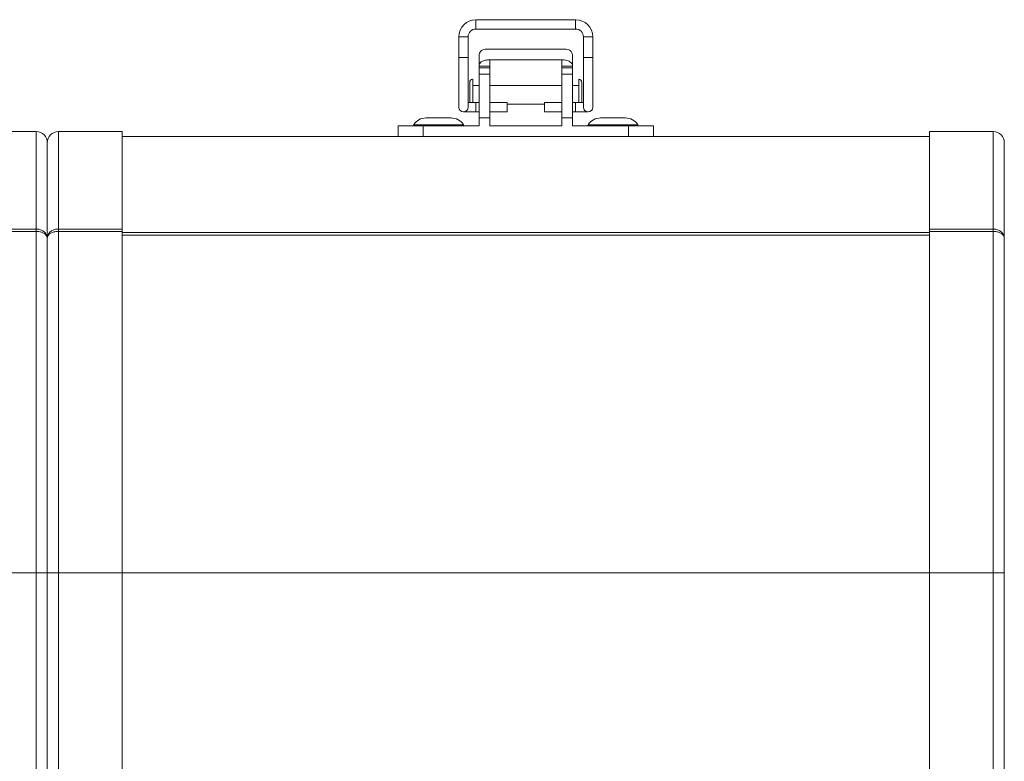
# Model space of a CAD drawing. Header units: millimetres. Extents: x -219 to 1361, y -849 to 661.
# Tile 73 of 73: x 1201 to 1359, y 542 to 661. Entities that reach past the tile are written whole.
import ezdxf

# ---------------------------------------------------------------- set-up
doc = ezdxf.new("R2010")
doc.units = ezdxf.units.MM

msp = doc.modelspace()

# ---------------------------------------------------------------- linework, layer by layer
at = {"color": 7, "linetype": 'Continuous', "lineweight": 15}
for p, q in [((1290.17, 660.93), (1274.17, 660.93)), ((1274.17, 659.43), (1290.17, 659.43)), ((1271.42, 658.18), (1271.42, 654.88)), ((1272.92, 654.88), (1272.92, 658.18)), ((1291.42, 658.18), (1291.42, 654.88)), ((1292.92, 654.88), (1292.92, 658.18)), ((1275.67, 656.18), (1288.67, 656.18)), ((1271.42, 654.88), (1271.42, 646.88)), ((1272.92, 646.88), (1272.92, 654.88)), ((1274.67, 653.48), (1274.67, 655.18)), ((1288.1, 654.48), (1276.23, 654.48)), ((1276.37, 654.48), (1276.37, 653.48)), ((1287.97, 653.48), (1287.97, 654.48)), ((1289.67, 655.18), (1289.67, 653.48)), ((1291.42, 654.88), (1291.42, 646.88)), ((1292.92, 646.88), (1292.92, 654.88)), ((1276.37, 653.48), (1274.67, 653.48)), ((1274.67, 653.18), (1274.67, 653.48)), ((1274.67, 653.18), (1276.37, 653.18)), ((1274.67, 652.18), (1274.67, 653.18)), ((1276.37, 653.18), (1276.37, 653.48)), ((1276.37, 653.18), (1276.37, 652.18)), ((1289.67, 653.48), (1287.97, 653.48)), ((1287.97, 653.48), (1287.97, 653.18)), ((1287.97, 653.18), (1289.67, 653.18)), ((1287.97, 652.18), (1287.97, 653.18)), ((1289.67, 653.48), (1289.67, 653.18)), ((1289.67, 652.18), (1289.67, 653.18)), ((1273.67, 651.38), (1273.67, 647.63)), ((1274.67, 652.18), (1276.37, 652.18)), ((1274.67, 645.18), (1274.67, 652.18)), ((1276.37, 652.18), (1276.37, 645.18)), ((1287.97, 652.18), (1289.67, 652.18)), ((1287.97, 645.18), (1287.97, 652.18)), ((1289.67, 645.18), (1289.67, 652.18)), ((1290.67, 651.38), (1290.67, 647.63)), ((1273.17, 647.63), (1273.17, 650.88)), ((1274.67, 650.38), (1273.67, 650.38)), ((1287.97, 650.38), (1276.37, 650.38)), ((1290.67, 650.38), (1289.67, 650.38)), ((1291.17, 650.88), (1291.17, 647.63)), ((1274.17, 647.63), (1272.92, 647.63)), ((1274.67, 647.63), (1274.17, 647.63)), ((1279.17, 647.63), (1276.37, 647.63)), ((1279.17, 646.13), (1279.17, 647.63)), ((1279.17, 647.38), (1285.17, 647.38)), ((1287.97, 647.63), (1285.17, 647.63)), ((1285.17, 646.13), (1285.17, 647.63)), ((1290.17, 647.63), (1289.67, 647.63)), ((1291.42, 647.63), (1290.17, 647.63)), ((1266.17, 645.18), (1270.17, 645.18)), ((1272.17, 646.13), (1274.17, 646.13)), ((1274.17, 646.13), (1274.67, 646.13)), ((1274.67, 645.18), (1276.37, 645.18)), ((1274.67, 643.88), (1274.67, 645.18)), ((1276.37, 646.13), (1279.17, 646.13)), ((1276.37, 645.18), (1276.37, 643.88)), ((1285.17, 646.13), (1287.97, 646.13)), ((1287.97, 645.18), (1289.67, 645.18)), ((1287.97, 643.88), (1287.97, 645.18)), ((1289.67, 646.13), (1290.17, 646.13)), ((1289.67, 643.88), (1289.67, 645.18)), ((1290.17, 646.13), (1292.17, 646.13)), ((1294.17, 645.18), (1298.17, 645.18)), ((1261.67, 643.88), (1261.67, 642.18)), ((1261.67, 643.88), (1265.67, 643.88)), ((1264.17, 644.06), (1264.17, 643.88)), ((1264.17, 644.06), (1272.17, 644.06)), ((1265.67, 643.88), (1265.67, 642.18)), ((1265.67, 643.88), (1274.67, 643.88)), ((1272.17, 643.88), (1272.17, 644.06)), ((1287.97, 643.88), (1276.37, 643.88)), ((1289.67, 643.88), (1298.67, 643.88)), ((1292.17, 644.06), (1292.17, 643.88)), ((1292.17, 644.06), (1300.17, 644.06)), ((1298.67, 643.88), (1298.67, 642.18)), ((1298.67, 643.88), (1302.67, 643.88)), ((1300.17, 643.88), (1300.17, 644.06)), ((1302.67, 642.18), (1302.67, 643.88)), ((1203.57, 642.98), (1193.37, 642.98)), ((1203.57, 627.34), (1203.57, 642.98)), ((1207.17, 642.98), (1207.17, 627.34)), ((1207.17, 642.98), (1217.37, 642.98)), ((1217.37, 627.34), (1217.37, 642.98)), ((1217.37, 642.18), (1346.97, 642.18)), ((1357.17, 642.98), (1346.97, 642.98)), ((1346.97, 642.98), (1346.97, 627.34)), ((1357.17, 627.34), (1357.17, 642.98)), ((1205.37, 625.89), (1205.37, 641.18)), ((1358.97, 641.18), (1358.97, 625.89)), ((1203.57, 627.34), (1193.37, 627.34)), ((1203.57, 626.96), (1193.37, 626.96)), ((1203.57, 626.96), (1203.57, 627.34)), ((1203.57, 572.18), (1203.57, 626.96)), ((1205.37, 572.18), (1205.37, 625.89)), ((1207.17, 627.34), (1207.17, 626.96)), ((1207.17, 627.34), (1217.37, 627.34)), ((1207.17, 626.96), (1207.17, 572.18)), ((1207.17, 626.96), (1217.37, 626.96)), ((1217.37, 626.96), (1217.37, 627.34)), ((1217.37, 572.18), (1217.37, 626.96)), ((1357.17, 627.34), (1346.97, 627.34)), ((1346.97, 627.34), (1346.97, 626.96)), ((1357.17, 626.96), (1346.97, 626.96)), ((1346.97, 626.96), (1346.97, 572.18)), ((1357.17, 626.96), (1357.17, 627.34)), ((1357.17, 572.18), (1357.17, 626.96)), ((1358.97, 625.89), (1358.97, 572.18)), ((1203.57, 572.18), (1193.37, 572.18)), ((1203.57, 506.18), (1203.57, 572.18)), ((1205.37, 572.18), (1203.57, 572.18)), ((1207.17, 572.18), (1205.37, 572.18)), ((1205.37, 506.18), (1205.37, 572.18)), ((1207.17, 572.18), (1217.37, 572.18)), ((1207.17, 572.18), (1207.17, 506.18)), ((1217.37, 506.18), (1217.37, 572.18)), ((1357.17, 572.18), (1346.97, 572.18)), ((1346.97, 572.18), (1346.97, 506.18)), ((1357.17, 506.18), (1357.17, 572.18)), ((1358.97, 572.18), (1357.17, 572.18)), ((1358.97, 572.18), (1358.97, 506.18))]:
    msp.add_line(p, q, dxfattribs=at)
at = {"color": 8, "linetype": 'Continuous', "lineweight": 15}
for p, q in [((1274.17, 660.93), (1274.17, 660.18)), ((1290.17, 660.93), (1290.17, 660.18)), ((1274.17, 660.18), (1274.17, 659.43)), ((1290.17, 660.18), (1290.17, 659.43)), ((1271.42, 658.18), (1272.17, 658.18)), ((1272.17, 658.18), (1272.92, 658.18)), ((1292.17, 658.18), (1291.42, 658.18)), ((1292.92, 658.18), (1292.17, 658.18)), ((1271.42, 654.88), (1272.17, 654.88)), ((1272.17, 654.88), (1272.92, 654.88)), ((1292.17, 654.88), (1291.42, 654.88)), ((1292.92, 654.88), (1292.17, 654.88)), ((1274.17, 646.13), (1274.17, 647.63)), ((1290.17, 646.13), (1290.17, 647.63)), ((1217.37, 626.76), (1346.97, 626.76)), ((1217.37, 626.37), (1346.97, 626.37)), ((1217.37, 572.18), (1346.97, 572.18))]:
    msp.add_line(p, q, dxfattribs=at)
at = {"color": 7, "linetype": 'Continuous', "lineweight": 15}
for centre, radius, start, end in [((1274.17, 658.18), 2.75, 90, 180), ((1290.17, 658.18), 2.75, 0, 90), ((1274.17, 658.18), 1.25, 90, 180), ((1290.17, 658.18), 1.25, 0, 90), ((1273.67, 650.88), 0.5, 90, 180), ((1290.67, 650.88), 0.5, 0, 90), ((1272.17, 646.88), 0.75, 180, 270), ((1272.17, 646.88), 0.75, 270, 0), ((1292.17, 646.88), 0.75, 180, 270), ((1292.17, 646.88), 0.75, 270, 0), ((1266.17, 642.82), 2.35, 90, 148.2481), ((1270.17, 642.82), 2.35, 31.7519, 90), ((1294.17, 642.82), 2.35, 90, 148.2481), ((1298.17, 642.82), 2.35, 31.7519, 90), ((1203.57, 641.18), 1.8, 0, 90), ((1207.17, 641.18), 1.8, 90, 180), ((1357.17, 641.18), 1.8, 0, 90)]:
    msp.add_arc(centre, radius, start, end, dxfattribs=at)
for points, knots in [([(1275.67, 656.18), (1275.52, 656.16), (1275.25, 656.12), (1274.93, 655.88), (1274.74, 655.59), (1274.67, 655.34), (1274.67, 655.2), (1274.67, 655.18)], [0, 0, 0, 0, 0.294994, 0.563605, 0.756764, 0.951139, 1, 1, 1, 1]), ([(1289.67, 655.18), (1289.66, 655.27), (1289.64, 655.47), (1289.52, 655.73), (1289.32, 655.95), (1289.04, 656.13), (1288.8, 656.16), (1288.67, 656.18)], [0, 0, 0, 0, 0.167546, 0.334528, 0.514965, 0.730267, 1, 1, 1, 1]), ([(1274.67, 653.48), (1274.68, 653.56), (1274.69, 653.72), (1274.82, 653.96), (1275.07, 654.21), (1275.55, 654.43), (1275.98, 654.46), (1276.23, 654.48)], [0, 0, 0, 0, 0.104426, 0.208174, 0.364469, 0.619698, 1, 1, 1, 1]), ([(1288.1, 654.48), (1288.4, 654.46), (1288.81, 654.43), (1289.26, 654.2), (1289.49, 654), (1289.62, 653.77), (1289.66, 653.59), (1289.67, 653.5), (1289.67, 653.48)], [0, 0, 0, 0, 0.438968, 0.602544, 0.767043, 0.87642, 0.969293, 1, 1, 1, 1]), ([(1205.37, 625.89), (1205.37, 625.89), (1205.37, 626.01), (1205.32, 626.29), (1205.1, 626.7), (1204.69, 627.06), (1204.16, 627.3), (1203.77, 627.33), (1203.57, 627.34)], [0, 0, 0, 0, 0.00404, 0.157759, 0.371259, 0.581038, 0.789973, 1, 1, 1, 1]), ([(1205.37, 625.89), (1205.37, 625.89), (1205.37, 625.98), (1205.32, 626.18), (1205.1, 626.48), (1204.69, 626.75), (1204.16, 626.92), (1203.77, 626.95), (1203.57, 626.96)], [0, 0, 0, 0, 0.00404, 0.157759, 0.371259, 0.581038, 0.789973, 1, 1, 1, 1]), ([(1207.17, 627.34), (1206.97, 627.33), (1206.57, 627.3), (1206.04, 627.06), (1205.63, 626.7), (1205.41, 626.29), (1205.37, 626.01), (1205.37, 625.89), (1205.37, 625.89)], [0, 0, 0, 0, 0.210025, 0.418967, 0.628744, 0.842243, 0.99596, 1, 1, 1, 1]), ([(1207.17, 626.96), (1206.97, 626.95), (1206.57, 626.92), (1206.04, 626.75), (1205.63, 626.48), (1205.41, 626.18), (1205.37, 625.98), (1205.37, 625.89), (1205.37, 625.89)], [0, 0, 0, 0, 0.210025, 0.418967, 0.628744, 0.842243, 0.99596, 1, 1, 1, 1]), ([(1358.97, 625.89), (1358.97, 625.89), (1358.97, 626.01), (1358.92, 626.29), (1358.7, 626.7), (1358.29, 627.06), (1357.76, 627.3), (1357.37, 627.33), (1357.17, 627.34)], [0, 0, 0, 0, 0.00404, 0.157761, 0.371263, 0.581036, 0.789972, 1, 1, 1, 1]), ([(1358.97, 625.89), (1358.97, 625.89), (1358.97, 625.98), (1358.92, 626.18), (1358.7, 626.48), (1358.29, 626.75), (1357.76, 626.92), (1357.37, 626.95), (1357.17, 626.96)], [0, 0, 0, 0, 0.00404, 0.157761, 0.371263, 0.581036, 0.789972, 1, 1, 1, 1])]:
    msp.add_open_spline(points, degree=3, knots=knots, dxfattribs=at)

doc.saveas('drawing.dxf')
